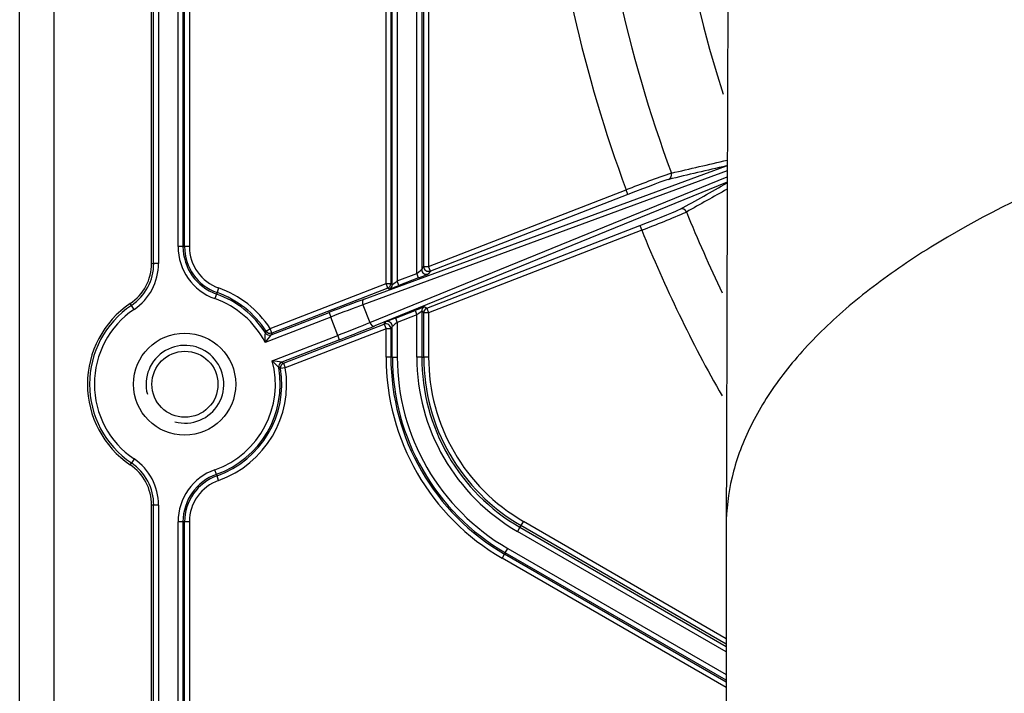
# Model space of a CAD drawing. Header units: millimetres. Extents: x 648 to 8064, y -571 to 3420.
# Tile 51 of 83: x 2728 to 2829, y 2956 to 3025. Entities that reach past the tile are written whole.
import ezdxf

# ---------------------------------------------------------------- set-up
doc = ezdxf.new("R2010")
doc.units = ezdxf.units.MM
doc.header["$MEASUREMENT"] = 0

# ---------------------------------------------------------------- blocks, each defined once
blk = doc.blocks.new('Boven')
for p, q in [((236.37, 1030.06), (236.37, 1145.21)), ((236.58, 1030.06), (236.58, 1145.21)), ((237.08, 1145.21), (237.08, 1030.06)), ((222.8, 934.6), (222.8, 1087.63)), ((226.3, 1087.63), (226.3, 935.58)), ((239.1, 1031.78), (239.1, 1086.63)), ((239.6, 1085.63), (239.6, 1031.78)), ((239.76, 1031.78), (239.76, 1085.47)), ((240.26, 1085.47), (240.26, 1031.78)), ((263.65, 1029.03), (263.65, 1083.35)), ((264.15, 1083.39), (264.15, 1029.43)), ((260.48, 1027.98), (260.48, 1082.21)), ((260.97, 1081.71), (260.97, 1027.98)), ((261.13, 1027.88), (261.13, 1081.56)), ((261.63, 1081.39), (261.63, 1028.25)), ((264.36, 1029.74), (264.36, 1072.14)), ((264.86, 1072.14), (264.86, 1029.74)), ((258.25, 1026.39), (295.49, 1040.08)), ((295.58, 1039.57), (258.11, 1025.79)), ((258.81, 1023.97), (295.57, 1038.96)), ((295.57, 1038.41), (259.32, 1023.63)), ((264.86, 1029.74), (285.17, 1037.61)), ((285.35, 1037.15), (265.04, 1029.27)), ((285.35, 1037.15), (285.17, 1037.61)), ((264.68, 1025.45), (286.6, 1033.94)), ((286.6, 1033.94), (286.78, 1033.48)), ((286.78, 1033.48), (264.86, 1024.98)), ((239.6, 1031.78), (239.1, 1031.78)), ((239.6, 1031.78), (239.76, 1031.78)), ((240.26, 1031.78), (239.76, 1031.78)), ((236.37, 1030.06), (236.58, 1030.06)), ((237.08, 1030.06), (236.58, 1030.06)), ((261.63, 1028.25), (263.65, 1029.03)), ((263.83, 1028.56), (263.65, 1029.03)), ((264.15, 1029.43), (264.36, 1029.74)), ((264.36, 1029.74), (264.86, 1029.74)), ((265.04, 1029.27), (264.83, 1028.97)), ((265.04, 1029.27), (264.86, 1029.74)), ((248.56, 1023.36), (260.48, 1027.98)), ((260.48, 1027.98), (260.97, 1027.98)), ((260.66, 1027.52), (260.48, 1027.98)), ((260.97, 1027.98), (261.13, 1027.88)), ((261.81, 1027.78), (261.63, 1028.25)), ((263.83, 1028.56), (261.81, 1027.78)), ((243.04, 1026.91), (242.88, 1026.44)), ((243.1, 1027.06), (243.04, 1026.91)), ((243.26, 1027.53), (243.1, 1027.06)), ((260.66, 1027.52), (248.74, 1022.9)), ((260.81, 1027.41), (260.66, 1027.52)), ((234.29, 1025.74), (234.17, 1025.92)), ((234.57, 1025.33), (234.29, 1025.74)), ((248.67, 1022.71), (254.62, 1025.01)), ((254.62, 1025.01), (254.8, 1024.54)), ((258.11, 1025.79), (258.81, 1023.97)), ((261.45, 1024.44), (263.47, 1025.22)), ((263.47, 1025.22), (263.65, 1024.76)), ((264.36, 1024.98), (264.15, 1025.13)), ((264.15, 1025.13), (264.15, 1020.43)), ((264.86, 1024.98), (264.36, 1024.98)), ((264.36, 1020.43), (264.36, 1024.98)), ((264.47, 1025.59), (264.68, 1025.45)), ((264.68, 1025.45), (264.86, 1024.98)), ((264.86, 1024.98), (264.86, 1020.43)), ((254.8, 1024.54), (248.05, 1021.93)), ((249.94, 1019.79), (260.29, 1023.81)), ((255.53, 1022.66), (254.8, 1024.54)), ((260.29, 1023.81), (260.45, 1024.04)), ((260.29, 1023.81), (260.48, 1023.34)), ((261.45, 1024.44), (261.63, 1023.97)), ((263.65, 1024.76), (261.63, 1023.97)), ((261.63, 1023.97), (261.63, 1020.43)), ((263.65, 1020.43), (263.65, 1024.76)), ((248.07, 1022.9), (248.14, 1023.09)), ((248.14, 1023.09), (248.56, 1023.36)), ((248.74, 1022.9), (248.56, 1023.36)), ((248.74, 1022.9), (248.67, 1022.71)), ((260.48, 1023.34), (250.12, 1019.33)), ((260.97, 1023.34), (260.48, 1023.34)), ((260.48, 1020.43), (260.48, 1023.34)), ((261.13, 1023.57), (260.97, 1023.34)), ((260.97, 1023.34), (260.97, 1020.43)), ((261.13, 1020.43), (261.13, 1023.57)), ((248.78, 1020.05), (255.53, 1022.66)), ((255.71, 1022.2), (249.76, 1019.89)), ((255.71, 1022.2), (255.53, 1022.66)), ((249.76, 1019.89), (249.94, 1019.79)), ((249.94, 1019.79), (250.12, 1019.33)), ((260.97, 1020.43), (260.48, 1020.43)), ((261.13, 1020.43), (260.97, 1020.43)), ((261.13, 1020.43), (261.63, 1020.43)), ((264.15, 1020.43), (263.65, 1020.43)), ((264.15, 1020.43), (264.36, 1020.43)), ((264.86, 1020.43), (264.36, 1020.43)), ((249.63, 1019.25), (249.45, 1019.34)), ((250.12, 1019.33), (249.63, 1019.25)), ((234.57, 1009.95), (234.29, 1009.53)), ((234.17, 1009.35), (234.29, 1009.53)), ((243.04, 1008.36), (242.88, 1008.84)), ((243.04, 1008.36), (243.1, 1008.22)), ((243.26, 1007.74), (243.1, 1008.22)), ((236.37, 960.52), (236.37, 1005.21)), ((236.58, 1005.21), (236.37, 1005.21)), ((237.08, 1005.21), (236.58, 1005.21)), ((236.58, 960.52), (236.58, 1005.21)), ((237.08, 1005.21), (237.08, 960.52)), ((239.1, 960.75), (239.1, 1003.49)), ((239.6, 1003.49), (239.1, 1003.49)), ((239.6, 1003.49), (239.6, 960.75)), ((239.76, 1003.49), (239.6, 1003.49)), ((240.26, 1003.49), (239.76, 1003.49)), ((239.76, 960.75), (239.76, 1003.49)), ((240.26, 1003.49), (240.26, 960.75)), ((274.26, 1002.92), (274.01, 1002.49)), ((274.36, 1003.11), (274.26, 1002.92)), ((274.26, 1002.92), (295.47, 990.68)), ((274.61, 1003.54), (274.36, 1003.11)), ((295.47, 990.92), (274.36, 1003.11)), ((274.61, 1003.54), (295.47, 991.5)), ((295.47, 1002.99), (295.47, 956.14)), ((295.47, 990.1), (274.01, 1002.49)), ((272.75, 1000.31), (273, 1000.75)), ((273, 1000.75), (295.47, 987.77)), ((272.67, 1000.18), (272.42, 999.74)), ((295.47, 986.44), (272.42, 999.74)), ((272.75, 1000.31), (272.67, 1000.18)), ((272.67, 1000.18), (295.47, 987.02)), ((295.47, 987.2), (272.75, 1000.31))]:
    blk.add_line(p, q)
for centre, radius in [((239.77, 1017.64), 5.25), ((239.8, 1017.63), 3.4)]:
    blk.add_circle(centre, radius)
for centre, radius, start, end in [((420.37, 1087.64), 131.5, 0, 197.793), ((420.37, 1087.64), 139.19, 184.12, 200.3045), ((420.37, 1087.64), 144.15, 185.2905, 200.3044), ((323.52, 941.11), 103.84, 108.9324, 111.6709), ((249.47, 1132.08), 105.43, 290.722, 293.4194), ((420.37, 1087.64), 139.19, 202.0678, 205.8061), ((420.37, 1087.64), 144.15, 202.0679, 209.6064), ((244.77, 1031.78), 5.67, 180, 250.5288), ((244.77, 1031.78), 5.17, 180, 250.5288), ((244.77, 1031.78), 5.01, 180, 250.5288), ((244.77, 1031.78), 4.51, 180, 250.5288), ((231.37, 1030.06), 5, 304.0558, 0), ((231.37, 1030.06), 5.22, 304.0558, 0), ((231.37, 1030.06), 5.72, 304.0558, 0), ((260.47, 1027.98), 0.5, 291.1981, 359.988), ((260.63, 1027.88), 0.5, 291.1981, 359.988), ((239.77, 1017.64), 9.83, 32.3935, 70.5288), ((239.77, 1017.64), 9.99, 33.1003, 70.5288), ((239.77, 1017.64), 10.49, 33.1003, 70.5288), ((239.77, 1017.64), 10, 124.0558, 235.9442), ((239.77, 1017.64), 9.33, 27.3897, 70.5288), ((239.77, 1017.64), 9.78, 124.0558, 235.9442), ((239.77, 1017.64), 9.28, 124.0558, 235.9442), ((264.65, 1025.13), 0.5, 111.1981, 179.988), ((264.86, 1024.98), 0.5, 111.1981, 179.988), ((211.58, 1023.02), 36.49, 358.2883, 359.8186), ((248.49, 1023.17), 0.5, 212.3938, 291.1828), ((248.56, 1023.37), 0.5, 213.1121, 291.1483), ((228.13, 1038.45), 25.89, 320.3355, 322.5326), ((239.8, 1017.63), 4, 255, 195), ((239.77, 1017.64), 9.33, 289.4712, 14.9826), ((223.07, 995.12), 35.81, 42.5515, 44.1109), ((245.22, 994.54), 25.76, 79.8435, 82.0511), ((249.94, 1019.43), 0.5, 111.2356, 189.9925), ((250.12, 1019.33), 0.5, 111.1481, 189.2754), ((284.37, 1020.43), 23.89, 180, 240), ((284.37, 1020.43), 23.39, 180, 240), ((284.37, 1020.43), 23.23, 180, 240), ((284.37, 1020.43), 22.73, 180, 240), ((284.37, 1020.43), 20.72, 180, 240), ((284.37, 1020.43), 20.22, 180, 240), ((284.37, 1020.43), 20.01, 180, 240), ((284.37, 1020.43), 19.51, 180, 240), ((239.77, 1017.64), 9.83, 289.4712, 9.9789), ((239.77, 1017.64), 9.99, 289.4712, 9.272), ((239.77, 1017.64), 10.49, 289.4712, 9.272), ((231.37, 1005.21), 5.72, 0, 55.9442), ((231.37, 1005.21), 5, 0, 55.9442), ((231.37, 1005.21), 5.22, 0, 55.9442), ((244.77, 1003.49), 5.67, 109.4712, 180), ((244.77, 1003.49), 5.17, 109.4712, 180), ((244.77, 1003.49), 5.01, 109.4712, 180), ((244.77, 1003.49), 4.51, 109.4712, 180)]:
    blk.add_arc(centre, radius, start, end)
for centre, major_axis, ratio, start_param, end_param in [((295.31, 1040.55), (0.113, -0.487), 0.992417, 0.142465, 0.342745), ((289.36, 1039.16), (0.113, -0.487), 0.992428, 0.142568, 1.695967), ((285.38, 1037.07), (4.19, 1.63), 0.017452, 0.121858, 1.570841), ((286.57, 1034.02), (-4.19, -1.63), 0.017452, 1.570751, 3.019734), ((290.92, 1035.16), (-0.245, 0.436), 0.992428, 4.587219, 6.140617), ((263.65, 1029.05), (-0.5, -0.388), 0.023379, 1.552659, 3.106002), ((263.83, 1028.58), (1, 0.388), 0.016275, 4.706079, 6.259422), ((264.65, 1029.43), (0.413, -0.283), 0.999523, 3.742329, 5.682449), ((264.86, 1029.74), (0.413, -0.283), 0.999523, 3.742329, 5.682449), ((261.63, 1028.26), (0.5, 0.388), 0.023379, 3.140909, 4.694252), ((261.81, 1027.8), (-1, -0.388), 0.016275, 0.011143, 1.564486), ((254.65, 1024.92), (5.13, 1.99), 0.017455, 0.785398, 1.570796), ((258.43, 1025.92), (-0.173, 0.469), 0.707053, 0.024682, 1.583137), ((254.83, 1024.45), (4.66, 1.81), 0.019201, 0.785398, 1.570796), ((263.47, 1025.2), (1, 0.388), 0.016275, 0.011143, 1.564486), ((263.65, 1024.74), (-0.5, -0.388), 0.023379, 3.140909, 4.694252), ((255.49, 1022.75), (-4.66, -1.81), 0.019201, 1.570796, 2.356194), ((259.14, 1024.09), (0.189, -0.463), 0.707053, 4.700048, 6.258503), ((260.48, 1023.34), (-0.413, 0.283), 0.999523, 3.742329, 5.682449), ((261.45, 1024.42), (-1, -0.388), 0.016275, 4.706079, 6.259422), ((260.63, 1023.57), (-0.413, 0.283), 0.999523, 3.742329, 5.682449), ((261.63, 1023.96), (0.5, 0.388), 0.023379, 1.552659, 3.106002), ((255.67, 1022.29), (5.13, 1.99), 0.017455, 4.712389, 5.497787)]:
    blk.add_ellipse(centre, major_axis=major_axis, ratio=ratio, start_param=start_param, end_param=end_param)
for points in [[(295.72, 1088.01), (295.64, 1059.67), (295.55, 1031.35), (295.47, 1003.05)], [(295.49, 1040.08), (293.51, 1039.62), (291.53, 1039.16), (289.54, 1038.7)], [(289.83, 1039.34), (291.74, 1039.78), (293.66, 1040.23), (295.58, 1040.68)], [(290.74, 1035.62), (292.35, 1036.53), (293.96, 1037.43), (295.57, 1038.34)], [(295.57, 1037.69), (294.17, 1036.91), (292.77, 1036.13), (291.38, 1035.34)]]:
    blk.add_open_spline(points, degree=3)
blk.add_open_spline([(545.27, 1003.05), (545.26, 1004.73), (544.86, 1008.09), (543.07, 1013.09), (540.09, 1018.02), (535.96, 1022.81), (530.71, 1027.4), (522.34, 1033.19), (509.39, 1039.75), (490.36, 1046.24), (468.61, 1051.07), (444.97, 1054.05), (420.37, 1055.06), (395.76, 1054.05), (372.13, 1051.07), (350.38, 1046.24), (331.35, 1039.75), (318.39, 1033.19), (310.02, 1027.4), (304.78, 1022.81), (300.65, 1018.02), (297.67, 1013.09), (295.87, 1008.09), (295.47, 1004.73), (295.47, 1003.05)], degree=3, knots=[0, 0, 0, 0, 0.0321097, 0.0645847, 0.09697, 0.1292248, 0.1613127, 0.1932032, 0.2562336, 0.3182997, 0.3794616, 0.4399223, 0.5, 0.5600777, 0.6205384, 0.6817003, 0.7437664, 0.8067968, 0.8386873, 0.8707752, 0.90303, 0.9354153, 0.9678903, 1, 1, 1, 1])

msp = doc.modelspace()

# ---------------------------------------------------------------- block references
msp.add_blockref('Boven', (2505.22, 1969.85))

doc.saveas('drawing.dxf')
